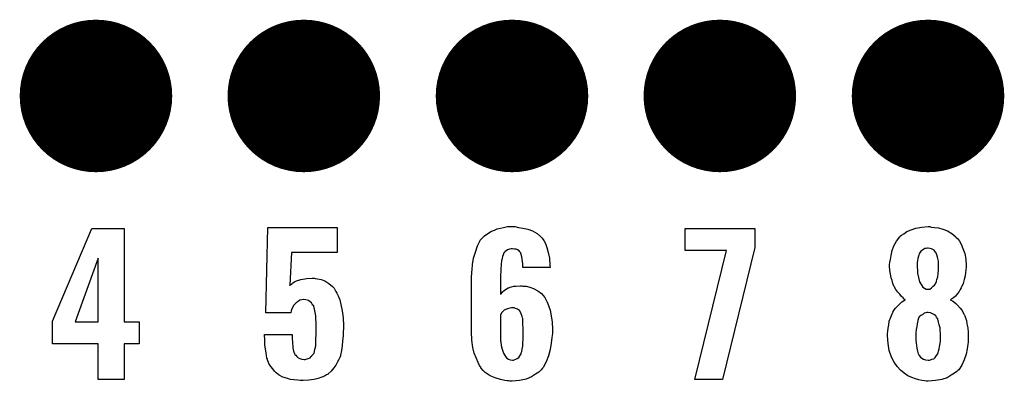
# Model space of a CAD drawing. Extents: x -0.07 to 0.95, y -0.15 to 2.1.
# Tile 16 of 26: x 0.4 to 0.68, y 0.83 to 0.94. Entities that reach past the tile are written whole.
import ezdxf

# ---------------------------------------------------------------- set-up
doc = ezdxf.new("R2010")
doc.units = 0
doc.layers.get('0').update_dxf_attribs({"linetype": 'CONTINUOUS'})
doc.layers.add('gto', color=2, linetype='CONTINUOUS')
doc.layers.add('gts', color=1, linetype='CONTINUOUS')

# ---------------------------------------------------------------- blocks, each defined once
blk = doc.blocks.new('D79')
at = {"const_width": 0.02165}
blk.add_lwpolyline([(-0.010825, 0, 1), (0.010825, 0, 1)], format="xyb", close=True, dxfattribs=at)

msp = doc.modelspace()

# ---------------------------------------------------------------- linework, layer by layer
at = {"layer": 'gto', "color": 2}
for points in [[(0.4295, 0.8493), (0.4338, 0.8493), (0.4338, 0.843), (0.4295, 0.843), (0.4295, 0.8329), (0.4221, 0.8329), (0.4221, 0.843), (0.4092, 0.843), (0.4092, 0.8495), (0.4203, 0.8758), (0.4295, 0.8758), (0.4295, 0.8493)], [(0.49, 0.869), (0.477, 0.869), (0.4765, 0.8597), (0.4765, 0.8597), (0.4765, 0.8596), (0.4765, 0.8597), (0.4767, 0.8598), (0.4771, 0.8601), (0.4774, 0.8604), (0.4779, 0.8606), (0.4784, 0.8609), (0.479, 0.8611), (0.4791, 0.8611), (0.4794, 0.8612), (0.4797, 0.8613), (0.4802, 0.8614), (0.4808, 0.8615), (0.4814, 0.8616), (0.4829, 0.8617), (0.4834, 0.8617), (0.4837, 0.8616), (0.4844, 0.8615), (0.4854, 0.8613), (0.4865, 0.8609), (0.4876, 0.8602), (0.4886, 0.8593), (0.4891, 0.8588), (0.4895, 0.8581), (0.4896, 0.8579), (0.4899, 0.8574), (0.4903, 0.8567), (0.4907, 0.8555), (0.491, 0.8542), (0.4914, 0.8524), (0.4917, 0.8504), (0.4918, 0.8482), (0.4918, 0.8481), (0.4918, 0.8479), (0.4918, 0.8477), (0.4918, 0.8474), (0.4917, 0.8464), (0.4917, 0.8453), (0.4915, 0.8439), (0.4914, 0.8425), (0.4912, 0.8411), (0.4909, 0.8398), (0.4909, 0.8396), (0.4907, 0.8392), (0.4904, 0.8386), (0.4901, 0.8379), (0.4896, 0.837), (0.489, 0.8362), (0.4883, 0.8353), (0.4874, 0.8345), (0.4874, 0.8344), (0.4869, 0.8342), (0.4864, 0.8339), (0.4856, 0.8336), (0.4846, 0.8332), (0.4834, 0.8329), (0.4819, 0.8327), (0.4803, 0.8326), (0.4795, 0.8326), (0.4788, 0.8327), (0.4778, 0.8328), (0.4767, 0.8329), (0.4756, 0.8333), (0.4745, 0.8336), (0.4735, 0.8341), (0.4734, 0.8342), (0.4731, 0.8344), (0.4727, 0.8348), (0.4722, 0.8353), (0.4717, 0.8359), (0.4711, 0.8366), (0.4706, 0.8375), (0.4702, 0.8385), (0.4702, 0.8387), (0.47, 0.839), (0.4699, 0.8397), (0.4698, 0.8405), (0.4696, 0.8415), (0.4694, 0.8428), (0.4694, 0.8441), (0.4693, 0.8457), (0.4772, 0.8457), (0.4772, 0.8455), (0.4772, 0.8451), (0.4772, 0.8444), (0.4773, 0.8436), (0.4774, 0.8419), (0.4776, 0.841), (0.4779, 0.8403), (0.4779, 0.8402), (0.478, 0.84), (0.4782, 0.8398), (0.4785, 0.8394), (0.4789, 0.8391), (0.4794, 0.8389), (0.4799, 0.8387), (0.4806, 0.8386), (0.4809, 0.8386), (0.4812, 0.8387), (0.4815, 0.8388), (0.4823, 0.8391), (0.4826, 0.8394), (0.4829, 0.8397), (0.4829, 0.8398), (0.483, 0.8399), (0.4832, 0.8401), (0.4834, 0.8404), (0.4836, 0.8414), (0.4839, 0.8425), (0.4839, 0.8426), (0.4839, 0.8429), (0.4839, 0.8433), (0.4839, 0.8439), (0.4839, 0.8446), (0.484, 0.8455), (0.484, 0.8466), (0.484, 0.8479), (0.484, 0.8479), (0.484, 0.848), (0.484, 0.8485), (0.484, 0.8492), (0.4839, 0.85), (0.4839, 0.851), (0.4837, 0.8519), (0.4835, 0.8529), (0.4833, 0.8537), (0.4833, 0.8538), (0.4831, 0.854), (0.4829, 0.8543), (0.4827, 0.8547), (0.4823, 0.855), (0.4818, 0.8553), (0.4811, 0.8555), (0.4804, 0.8556), (0.4803, 0.8556), (0.4799, 0.8555), (0.4794, 0.8554), (0.4789, 0.8551), (0.4783, 0.8547), (0.4777, 0.854), (0.4771, 0.853), (0.4769, 0.8524), (0.4768, 0.8518), (0.4697, 0.8518), (0.4703, 0.8761), (0.49, 0.8761), (0.49, 0.869)], [(0.5414, 0.8761), (0.5427, 0.8759), (0.5441, 0.8756), (0.5454, 0.8751), (0.5467, 0.8744), (0.5477, 0.8735), (0.5478, 0.8734), (0.5482, 0.873), (0.5486, 0.8724), (0.5491, 0.8715), (0.5495, 0.8704), (0.5499, 0.869), (0.5502, 0.8674), (0.5503, 0.8654), (0.5504, 0.8647), (0.5427, 0.8647), (0.5427, 0.8649), (0.5427, 0.8652), (0.5427, 0.8657), (0.5426, 0.8664), (0.5424, 0.8677), (0.5422, 0.8684), (0.5421, 0.8689), (0.5421, 0.8689), (0.542, 0.869), (0.5418, 0.8692), (0.5416, 0.8694), (0.5412, 0.8697), (0.5408, 0.8699), (0.5403, 0.8699), (0.5397, 0.87), (0.5394, 0.87), (0.5389, 0.8699), (0.5383, 0.8697), (0.5376, 0.8692), (0.5375, 0.869), (0.5373, 0.8689), (0.5372, 0.8686), (0.5371, 0.8683), (0.5369, 0.8678), (0.5368, 0.8673), (0.5366, 0.8666), (0.5366, 0.8665), (0.5366, 0.8663), (0.5365, 0.8659), (0.5365, 0.8653), (0.5364, 0.8645), (0.5364, 0.8636), (0.5363, 0.8626), (0.5363, 0.8614), (0.5363, 0.8571), (0.5365, 0.8572), (0.5368, 0.8577), (0.5375, 0.8583), (0.5385, 0.8589), (0.5386, 0.8589), (0.5387, 0.8589), (0.5391, 0.8591), (0.5395, 0.8592), (0.5401, 0.8594), (0.5407, 0.8594), (0.542, 0.8595), (0.5424, 0.8595), (0.5427, 0.8594), (0.5436, 0.8594), (0.5447, 0.8591), (0.5457, 0.8587), (0.5469, 0.8581), (0.548, 0.8573), (0.5489, 0.8562), (0.549, 0.856), (0.5492, 0.8556), (0.5496, 0.8549), (0.55, 0.8539), (0.5504, 0.8526), (0.5507, 0.851), (0.551, 0.8492), (0.5511, 0.8472), (0.5511, 0.8471), (0.5511, 0.8469), (0.5511, 0.8465), (0.5511, 0.846), (0.551, 0.8454), (0.5509, 0.8448), (0.5507, 0.8432), (0.5504, 0.8414), (0.55, 0.8396), (0.5493, 0.8379), (0.5484, 0.8363), (0.5483, 0.8361), (0.5479, 0.8357), (0.5472, 0.835), (0.5463, 0.8344), (0.5451, 0.8337), (0.5436, 0.833), (0.5417, 0.8326), (0.5407, 0.8325), (0.5396, 0.8324), (0.539, 0.8324), (0.5386, 0.8325), (0.5382, 0.8325), (0.5376, 0.8326), (0.5363, 0.8329), (0.5348, 0.8334), (0.5334, 0.834), (0.532, 0.8349), (0.5314, 0.8355), (0.5308, 0.8362), (0.5308, 0.8363), (0.5308, 0.8364), (0.5306, 0.8366), (0.5304, 0.8369), (0.53, 0.8377), (0.5295, 0.8389), (0.5289, 0.8404), (0.5285, 0.842), (0.5282, 0.8441), (0.5281, 0.8464), (0.5281, 0.8616), (0.5281, 0.8617), (0.5281, 0.8619), (0.5281, 0.8623), (0.5282, 0.8628), (0.5282, 0.8634), (0.5283, 0.864), (0.5284, 0.8656), (0.5287, 0.8674), (0.5292, 0.8691), (0.5298, 0.8709), (0.5306, 0.8724), (0.5306, 0.8725), (0.5307, 0.8726), (0.5311, 0.873), (0.5318, 0.8737), (0.5327, 0.8744), (0.5338, 0.875), (0.5346, 0.8753), (0.5354, 0.8757), (0.5363, 0.8759), (0.5372, 0.8761), (0.5383, 0.8763), (0.5404, 0.8763), (0.5414, 0.8761)], [(0.6085, 0.8704), (0.5994, 0.8329), (0.5915, 0.8329), (0.6005, 0.8695), (0.5888, 0.8695), (0.5888, 0.8758), (0.6085, 0.8758), (0.6085, 0.8704)], [(0.6586, 0.8762), (0.6595, 0.8761), (0.6607, 0.876), (0.6619, 0.8756), (0.6632, 0.8751), (0.6645, 0.8744), (0.6656, 0.8734), (0.6657, 0.8732), (0.6661, 0.8729), (0.6666, 0.8722), (0.6671, 0.8713), (0.6676, 0.8701), (0.6681, 0.8687), (0.6684, 0.8671), (0.6685, 0.8653), (0.6685, 0.8651), (0.6685, 0.8647), (0.6684, 0.8641), (0.6683, 0.8632), (0.6682, 0.8623), (0.668, 0.8613), (0.6677, 0.8602), (0.6673, 0.8593), (0.6672, 0.8592), (0.6671, 0.8589), (0.6668, 0.8585), (0.6665, 0.8579), (0.6661, 0.8573), (0.6655, 0.8566), (0.6649, 0.8561), (0.6641, 0.8555), (0.6642, 0.8554), (0.6646, 0.8552), (0.665, 0.855), (0.6656, 0.8545), (0.6661, 0.854), (0.6668, 0.8532), (0.6674, 0.8525), (0.6679, 0.8515), (0.668, 0.8514), (0.6681, 0.851), (0.6683, 0.8504), (0.6686, 0.8497), (0.6687, 0.8487), (0.669, 0.8476), (0.6691, 0.8463), (0.6691, 0.845), (0.6691, 0.8449), (0.6691, 0.8447), (0.6691, 0.8444), (0.6691, 0.844), (0.6691, 0.8435), (0.669, 0.8429), (0.6688, 0.8416), (0.6685, 0.8401), (0.668, 0.8385), (0.6673, 0.837), (0.6664, 0.8357), (0.6662, 0.8355), (0.6659, 0.8352), (0.6652, 0.8347), (0.6643, 0.8341), (0.6631, 0.8334), (0.6616, 0.8329), (0.6598, 0.8326), (0.6577, 0.8324), (0.6572, 0.8324), (0.6567, 0.8325), (0.6559, 0.8326), (0.6551, 0.8328), (0.6541, 0.8331), (0.6531, 0.8335), (0.652, 0.834), (0.6509, 0.8347), (0.6499, 0.8356), (0.6489, 0.8366), (0.6481, 0.8378), (0.6473, 0.8393), (0.6467, 0.8411), (0.6464, 0.8431), (0.6462, 0.8453), (0.6462, 0.8454), (0.6462, 0.8455), (0.6462, 0.8459), (0.6463, 0.8466), (0.6464, 0.8475), (0.6466, 0.8484), (0.6467, 0.8495), (0.6471, 0.8506), (0.6475, 0.8516), (0.6476, 0.8517), (0.6477, 0.852), (0.648, 0.8525), (0.6484, 0.8531), (0.649, 0.8537), (0.6496, 0.8543), (0.6503, 0.855), (0.6512, 0.8555), (0.6512, 0.8556), (0.6509, 0.8557), (0.6506, 0.8561), (0.6502, 0.8565), (0.6497, 0.8571), (0.6491, 0.8577), (0.6486, 0.8585), (0.6481, 0.8593), (0.648, 0.8594), (0.6479, 0.8597), (0.6477, 0.8602), (0.6475, 0.861), (0.6472, 0.8618), (0.647, 0.8628), (0.6469, 0.8639), (0.6468, 0.8651), (0.6468, 0.8652), (0.6468, 0.8654), (0.6468, 0.8656), (0.6469, 0.8661), (0.647, 0.867), (0.6472, 0.8681), (0.6475, 0.8695), (0.648, 0.8709), (0.6487, 0.8722), (0.6497, 0.8734), (0.6498, 0.8736), (0.6502, 0.8739), (0.6508, 0.8743), (0.6517, 0.8749), (0.6529, 0.8754), (0.6542, 0.8759), (0.6559, 0.8762), (0.6577, 0.8763), (0.6582, 0.8763), (0.6586, 0.8762)], [(0.6577, 0.8702), (0.6575, 0.8702), (0.6572, 0.8701), (0.6568, 0.8701), (0.6565, 0.8699), (0.6561, 0.8696), (0.6557, 0.8693), (0.6553, 0.8688), (0.6553, 0.8687), (0.6552, 0.8686), (0.6551, 0.8682), (0.655, 0.8679), (0.6548, 0.8673), (0.6547, 0.8667), (0.6546, 0.866), (0.6546, 0.8651), (0.6546, 0.8651), (0.6546, 0.8649), (0.6546, 0.8646), (0.6547, 0.8641), (0.6547, 0.8631), (0.655, 0.8619), (0.6553, 0.8606), (0.6559, 0.8596), (0.6562, 0.8591), (0.6567, 0.8588), (0.6572, 0.8586), (0.6577, 0.8586), (0.6579, 0.8586), (0.6582, 0.8586), (0.6587, 0.8589), (0.6592, 0.8594), (0.6595, 0.8597), (0.6598, 0.8601), (0.6601, 0.8607), (0.6602, 0.8613), (0.6605, 0.8621), (0.6606, 0.863), (0.6607, 0.864), (0.6607, 0.8651), (0.6607, 0.8652), (0.6607, 0.8656), (0.6607, 0.866), (0.6607, 0.8665), (0.6604, 0.8676), (0.6602, 0.8683), (0.66, 0.8688), (0.66, 0.8689), (0.6598, 0.8691), (0.6594, 0.8696), (0.6587, 0.87), (0.6582, 0.8701), (0.6577, 0.8702)], [(0.4221, 0.8674), (0.4156, 0.8493), (0.4221, 0.8493), (0.4221, 0.8674)], [(0.5402, 0.8533), (0.5395, 0.8533), (0.539, 0.8532), (0.5383, 0.853), (0.5376, 0.8527), (0.5374, 0.8526), (0.5371, 0.8523), (0.5367, 0.8519), (0.5363, 0.8513), (0.5363, 0.8445), (0.5363, 0.8444), (0.5363, 0.8443), (0.5363, 0.8439), (0.5364, 0.8436), (0.5365, 0.8426), (0.5368, 0.8415), (0.5372, 0.8404), (0.5378, 0.8394), (0.5381, 0.839), (0.5386, 0.8387), (0.5391, 0.8385), (0.5397, 0.8384), (0.54, 0.8384), (0.5402, 0.8385), (0.5407, 0.8387), (0.5411, 0.8389), (0.5415, 0.8392), (0.5418, 0.8396), (0.5422, 0.8402), (0.5422, 0.8403), (0.5422, 0.8405), (0.5424, 0.8409), (0.5425, 0.8415), (0.5427, 0.8424), (0.5427, 0.8433), (0.5428, 0.8444), (0.5428, 0.8458), (0.5428, 0.8459), (0.5428, 0.8462), (0.5428, 0.8467), (0.5428, 0.8474), (0.5427, 0.8487), (0.5427, 0.8494), (0.5427, 0.8499), (0.5427, 0.85), (0.5427, 0.8502), (0.5426, 0.8504), (0.5425, 0.8508), (0.5422, 0.8516), (0.5418, 0.8524), (0.5418, 0.8524), (0.5417, 0.8525), (0.5412, 0.8529), (0.5406, 0.8531), (0.5402, 0.8533)], [(0.6577, 0.8519), (0.6574, 0.8519), (0.6571, 0.8518), (0.6566, 0.8517), (0.6562, 0.8514), (0.6557, 0.8511), (0.6552, 0.8507), (0.6549, 0.85), (0.6549, 0.8499), (0.6548, 0.8497), (0.6547, 0.8492), (0.6546, 0.8487), (0.6545, 0.848), (0.6543, 0.8471), (0.6542, 0.8462), (0.6542, 0.845), (0.6542, 0.8449), (0.6542, 0.8445), (0.6542, 0.844), (0.6543, 0.8433), (0.6544, 0.8426), (0.6545, 0.8418), (0.6547, 0.841), (0.6549, 0.8402), (0.6549, 0.8402), (0.6551, 0.84), (0.6552, 0.8397), (0.6556, 0.8393), (0.6559, 0.839), (0.6564, 0.8387), (0.657, 0.8385), (0.6577, 0.8384), (0.6581, 0.8384), (0.6584, 0.8385), (0.6588, 0.8387), (0.6593, 0.8388), (0.6597, 0.8392), (0.6601, 0.8397), (0.6605, 0.8402), (0.6605, 0.8403), (0.6606, 0.8406), (0.6607, 0.841), (0.6609, 0.8416), (0.661, 0.8422), (0.6611, 0.8431), (0.6612, 0.844), (0.6612, 0.845), (0.6612, 0.8452), (0.6612, 0.8455), (0.6612, 0.8461), (0.6611, 0.8468), (0.6611, 0.8476), (0.6609, 0.8484), (0.6607, 0.8492), (0.6605, 0.85), (0.6605, 0.8501), (0.6603, 0.8503), (0.6601, 0.8506), (0.6599, 0.851), (0.6595, 0.8513), (0.659, 0.8516), (0.6584, 0.8518), (0.6577, 0.8519)]]:
    msp.add_lwpolyline(points, dxfattribs=at)

# ---------------------------------------------------------------- block references
at = {"layer": 'gts'}
for p in [(0.4215, 0.9134), (0.4805, 0.9134), (0.5396, 0.9134), (0.5986, 0.9134), (0.6577, 0.9134)]:
    msp.add_blockref('D79', p, dxfattribs=at)

doc.saveas('drawing.dxf')
